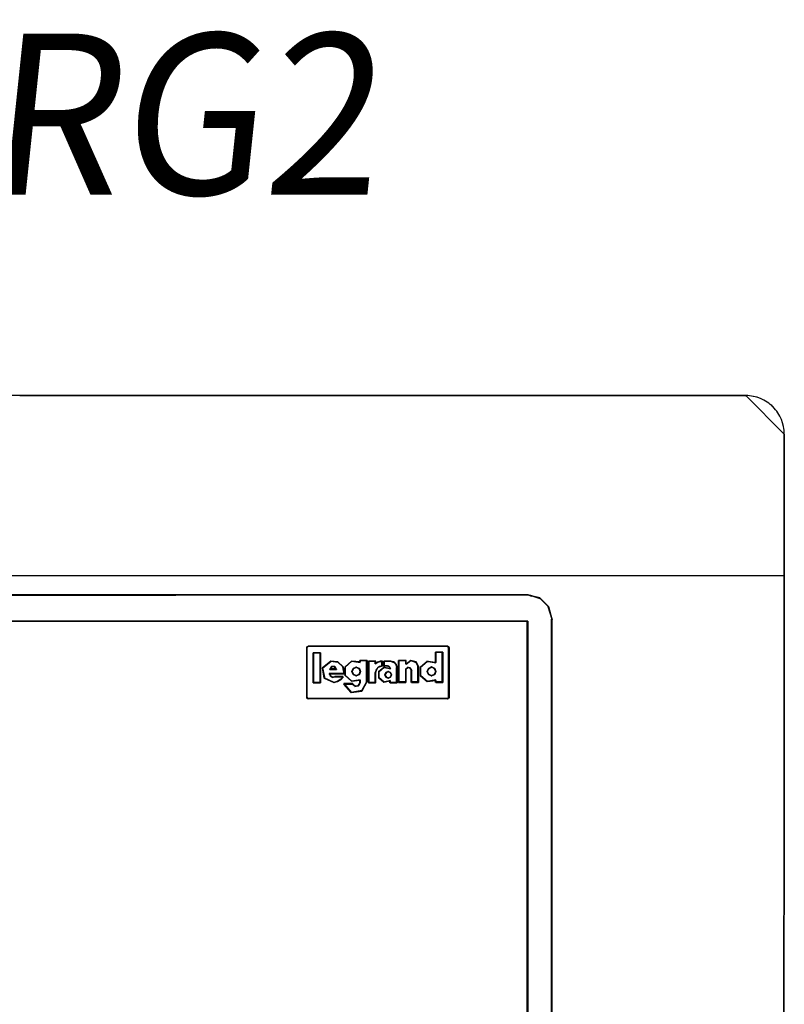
# Model space of a CAD drawing. Extents: x -558982 to 5119495, y -5290134 to 121759.
# Tile 213 of 256: x -466681 to -465495, y 31877 to 33405. Entities that reach past the tile are written whole.
import ezdxf

# ---------------------------------------------------------------- set-up
doc = ezdxf.new("R2010")
doc.units = 0
doc.header["$MEASUREMENT"] = 0
doc.layers.get('0').update_dxf_attribs({"color": 252})
doc.layers.add('$ IE_SCHEMAT', color=7, linetype='Continuous', lineweight=0)
doc.layers.add('50', color=7, linetype='Continuous')
doc.layers.add('60', color=7, linetype='Continuous')
doc.styles.add('R', font='romans.shx', dxfattribs={"width": 0.85})

# ---------------------------------------------------------------- blocks, each defined once
blk = doc.blocks.new('*U1026')
at = {"layer": '60', "color": 7}
blk.add_lwpolyline([(-35.827684, 3.02357), (314, 2.908559), (314, 24.904416), (314, 25.191944), (313.971253, 25.508224), (313.942505, 25.795751), (313.88501, 26.083279), (313.741273, 26.658334), (313.540041, 27.204636), (313.281314, 27.722186), (312.993839, 28.239736), (312.821355, 28.469758), (312.64887, 28.69978), (312.447638, 28.929802), (312.246406, 29.131071), (312.045174, 29.33234), (311.815194, 29.53361), (311.585214, 29.706126), (311.326487, 29.878643), (310.837781, 30.194923), (310.320327, 30.424945), (309.774125, 30.626214), (309.199176, 30.769978), (308.911702, 30.827483), (308.624227, 30.856236), (308.336753, 30.884989), (308.020531, 30.884989), (308.020531, 30.884989), (308.020531, 30.884989), (308.020531, 30.884989), (308.020531, 30.884989), (-29.848215, 31)], dxfattribs=at)
blk.add_lwpolyline([(-35.827684, 3.02357), (314, 2.908559), (314, 24.904416), (314, 25.191944), (313.971253, 25.508224), (313.942505, 25.795751), (313.88501, 26.083279), (313.741273, 26.658334), (313.540041, 27.204636), (313.281314, 27.722186), (312.993839, 28.239736), (312.821355, 28.469758), (312.64887, 28.69978), (312.447638, 28.929802), (312.246406, 29.131071), (312.045174, 29.33234), (311.815194, 29.53361), (311.585214, 29.706126), (311.326487, 29.878643), (310.837781, 30.194923), (310.320327, 30.424945), (309.774125, 30.626214), (309.199176, 30.769978), (308.911702, 30.827483), (308.624227, 30.856236), (308.336753, 30.884989), (308.020531, 30.884989), (308.020531, 30.884989), (308.020531, 30.884989), (308.020531, 30.884989), (308.020531, 30.884989), (-29.848215, 31)], dxfattribs=at)
for points in [[(-29.846999, 31), (308.019315, 30.883482), (-29.846999, 31)], [(308.016664, 30.883482), (308.016664, 30.912611), (308.016664, 30.912611), (308.016664, 30.912611), (308.016664, 30.883482), (308.016664, 30.883482), (308.016664, 30.883482), (308.016664, 30.883482), (308.016664, 30.883482)], [(308.016664, 30.883482), (308.016664, 30.912611), (308.016664, 30.912611), (308.016664, 30.912611), (308.016664, 30.883482), (308.016664, 30.883482), (308.016664, 30.883482), (308.016664, 30.883482), (308.016664, 30.883482)], [(314, 24.90134), (314, 25.18907), (313.971234, 25.505573), (313.942468, 25.793304), (313.884936, 26.081034), (313.741106, 26.656495), (313.539743, 27.203182), (313.280849, 27.721097), (312.993189, 28.239011), (312.820592, 28.469195), (312.647996, 28.69938), (312.446634, 28.929564), (312.245272, 29.130975), (312.043909, 29.332386), (311.813781, 29.533798), (311.583653, 29.706436), (311.324758, 29.879074), (310.835736, 30.195577), (310.317947, 30.425762), (309.742626, 30.627173), (309.196071, 30.771038), (308.908411, 30.828584), (308.591984, 30.857357), (308.304324, 30.88613), (308.016664, 30.88613), (314, 24.90134)], [(313.825033, -423.020506), (314, 24.903988), (313.825033, -423.020506)], [(313.997349, 24.903988), (313.997349, 24.903988), (313.997349, 24.903988)], [(313.997349, 24.903988), (313.997349, 24.903988), (313.997349, 24.903988)], [(314, 2.912724), (-35.827515, 3.027725), (-36, -400.568087), (313.827515, -400.654337), (314, 2.912724)], [(-35.827684, 3.027725), (314, 2.908559), (-35.827684, 3.027725)]]:
    blk.add_lwpolyline(points, close=True, dxfattribs=at)
blk = doc.blocks.new('*C1027')
at = {"layer": '50', "color": 7}
for points in [[(277.988639, -308.919879), (277.988639, -92.364282), (277.988639, -89.030361), (277.988639, -73.754035), (277.988639, -65.021152), (277.988639, -62.085311), (277.988639, -3.79145), (277.465886, -1.875689), (276.096772, -0.507289), (274.777444, -0.158969), (274.279584, -0.009689), (164.999394, -0.034569)], [(6.008797, -67.85232), (272.015062, -67.85232), (274.205643, -66.582098), (274.205643, -4.141941), (174.857805, -4.141941)], [(6.008797, -67.85232), (272.015062, -67.85232), (274.205643, -66.582098), (274.205643, -4.141941), (174.857805, -4.141941)], [(174.857805, -4.139345), (274.205643, -4.139345), (274.205643, -66.526159), (272.015062, -67.795296), (272.015062, -75.634086), (266.015856, -75.634086), (265.493104, -76.430407), (265.144602, -78.495866), (265.094816, -79.541038), (265.094816, -79.565923), (265.094816, -83.796381), (265.020137, -85.7623), (265.020137, -92.381723), (265.020137, -100.693328), (265.020137, -187.766109), (265.020137, -206.479664), (13.003722, -206.479664)]]:
    blk.add_lwpolyline(points, dxfattribs=at)
for points in [[(274.282522, -0.009689), (164.952092, -0.115614), (274.282522, -0.009689)], [(274.778262, -0.240077), (274.200341, -0.009689), (274.778262, -0.240077)], [(276.098466, -0.589631), (274.69608, -0.157984), (276.098466, -0.589631)], [(277.466389, -1.958718), (276.016285, -0.507539), (277.466389, -1.958718)], [(277.988639, -3.873321), (277.384208, -1.876626), (277.988639, -3.873321)], [(274.205643, -4.138135), (174.805908, -4.138135), (274.205643, -4.138135)], [(274.123461, -66.583862), (274.123461, -4.138135), (274.123461, -66.583862)], [(277.906457, -3.791229), (277.906457, -62.153529), (277.906457, -3.791229)], [(261.813788, -16.18716), (240.130541, -16.18716), (240.030618, -16.162031), (239.955676, -16.086645), (239.930695, -15.98613), (239.930695, -8.221335), (239.955676, -8.120819), (240.030618, -8.045433), (240.130541, -8.020304), (261.813788, -8.020304), (261.913711, -8.045433), (261.988653, -8.120819), (262.013634, -8.221335), (262.013634, -15.98613), (261.988653, -16.086645), (261.913711, -16.162031), (261.813788, -16.18716)], [(239.930695, -8.301007), (240.039386, -8.118285), (239.930695, -8.301007)], [(239.930695, -15.985902), (239.930695, -8.218915), (239.930695, -15.985902)], [(239.957205, -8.200378), (240.113615, -8.044138), (239.957205, -8.200378)], [(240.031433, -8.12623), (240.214353, -8.020304), (240.031433, -8.12623)], [(240.129521, -8.020304), (261.814808, -8.020304), (240.129521, -8.020304)], [(242.080667, -9.013356), (242.080667, -13.697911), (240.927476, -13.697911), (240.927476, -9.013356), (242.080667, -9.013356)], [(240.927476, -9.013356), (240.927476, -13.697911), (240.927476, -9.013356)], [(242.080667, -9.013356), (240.927476, -9.013356), (242.080667, -9.013356)], [(242.080667, -13.697911), (242.080667, -9.013356), (240.927476, -9.013356), (240.927476, -13.697911), (242.080667, -13.697911)], [(242.040901, -13.658189), (242.040901, -9.053078), (240.967241, -9.053078), (240.967241, -13.658189), (242.040901, -13.658189)], [(241.998485, -13.697911), (241.998485, -9.013356), (241.998485, -13.697911)], [(261.016853, -8.939208), (261.016853, -13.623763), (259.946818, -13.623763), (259.946818, -13.3199), (258.596536, -13.497153), (257.551979, -12.610886), (257.551979, -11.243503), (258.596536, -10.357235), (259.946818, -10.534489), (259.946818, -8.939208), (261.016853, -8.939208)], [(258.596536, -10.357235), (257.551979, -11.243503), (257.551979, -12.610886), (258.596536, -13.497153), (259.946818, -13.3199), (259.946818, -13.623763), (261.016853, -13.623763), (261.016853, -8.939208), (259.946818, -8.939208), (259.946818, -10.534489), (258.596536, -10.357235)], [(261.016853, -8.939208), (259.890172, -8.939208), (261.016853, -8.939208)], [(259.890172, -8.939208), (259.890172, -10.588998), (259.890172, -8.939208)], [(260.934671, -13.623763), (260.934671, -8.939208), (260.934671, -13.623763)], [(261.732626, -8.020304), (261.912895, -8.12623), (261.732626, -8.020304)], [(261.830714, -8.044138), (261.987124, -8.200378), (261.830714, -8.044138)], [(261.904942, -8.118285), (262.013634, -8.301007), (261.904942, -8.118285)], [(261.931452, -8.218915), (261.931452, -15.985902), (261.931452, -8.218915)], [(244.768651, -10.408678), (245.585, -11.199691), (245.712554, -12.296902), (243.442084, -12.296902), (243.59515, -12.654134), (243.952302, -12.83275), (244.334966, -12.7562), (245.559489, -12.7562), (245.202336, -13.189982), (244.717629, -13.49618), (244.156389, -13.623763), (242.651246, -12.985849), (242.396137, -11.378307), (243.646171, -10.332128), (244.768651, -10.408678)], [(243.697785, -10.332128), (242.396137, -11.433753), (243.697785, -10.332128)], [(242.396137, -11.378307), (242.651246, -12.985849), (244.156389, -13.623763), (244.717629, -13.49618), (245.202336, -13.189982), (245.559489, -12.7562), (244.334966, -12.7562), (243.952302, -12.83275), (243.59515, -12.654134), (243.442084, -12.296902), (245.712554, -12.296902), (245.585, -11.199691), (244.768651, -10.408678), (243.646171, -10.332128), (242.396137, -11.378307)], [(244.792653, -10.488368), (243.615603, -10.332128), (244.792653, -10.488368)], [(245.587957, -11.261624), (244.710472, -10.406276), (245.587957, -11.261624)], [(249.296724, -13.445509), (248.481855, -14.962688), (246.801187, -15.164979), (245.680742, -13.875377), (247.055834, -13.875377), (247.437804, -14.229385), (247.972562, -14.153526), (248.201744, -13.673086), (248.201744, -13.293792), (246.877581, -13.420223), (245.88446, -12.535202), (245.88446, -11.195027), (246.877581, -10.310006), (248.201744, -10.436438), (248.201744, -10.234147), (249.296724, -10.234147), (249.296724, -13.445509)], [(246.877581, -10.310006), (245.88446, -11.195027), (245.88446, -12.535202), (246.877581, -13.420223), (248.201744, -13.293792), (248.201744, -13.673086), (247.972562, -14.153526), (247.437804, -14.229385), (247.055834, -13.875377), (245.680742, -13.875377), (246.801187, -15.164979), (248.481855, -14.962688), (249.296724, -13.445509), (249.296724, -10.234147), (248.201744, -10.234147), (248.201744, -10.436438), (246.877581, -10.310006)], [(246.93202, -10.308295), (245.879568, -11.261624), (246.93202, -10.308295)], [(248.225715, -10.51485), (246.849839, -10.308295), (248.225715, -10.51485)], [(249.296724, -10.234147), (248.143533, -10.234147), (249.296724, -10.234147)], [(248.143533, -10.234147), (248.143533, -10.51485), (248.143533, -10.234147)], [(249.214543, -13.475467), (249.214543, -10.234147), (249.214543, -13.475467)], [(251.685287, -10.308295), (251.685287, -11.047384), (251.141829, -11.174813), (250.753645, -11.582587), (250.598372, -12.117789), (250.598372, -13.697911), (249.511456, -13.697911), (249.511456, -10.308295), (250.598372, -10.308295), (250.598372, -10.665097), (250.934798, -10.46121), (251.297103, -10.333781), (251.685287, -10.308295)], [(250.640788, -10.308295), (249.511456, -10.308295), (250.640788, -10.308295)], [(249.511456, -10.308295), (249.511456, -13.697911), (249.511456, -10.308295)], [(249.511456, -10.308295), (249.511456, -13.697911), (250.598372, -13.697911), (250.598372, -12.117789), (250.753645, -11.582587), (251.141829, -11.174813), (251.685287, -11.047384), (251.685287, -10.308295), (251.297103, -10.333781), (250.934798, -10.46121), (250.598372, -10.665097), (250.598372, -10.308295), (249.511456, -10.308295)], [(249.553872, -10.348017), (249.553872, -13.658189), (250.599697, -13.658189), (250.599697, -12.115101), (250.749101, -11.592443), (251.122609, -11.194226), (251.645522, -11.069784), (251.645522, -10.348017), (251.272013, -10.372906), (250.923405, -10.497348), (250.599697, -10.696456), (250.599697, -10.348017), (249.553872, -10.348017)], [(250.558606, -10.737293), (250.558606, -10.308295), (250.558606, -10.737293)], [(250.964211, -10.456591), (250.558606, -10.737293), (250.964211, -10.456591)], [(251.311494, -10.332128), (250.88203, -10.538683), (251.311494, -10.332128)], [(253.949252, -11.327728), (253.949252, -13.697911), (252.872941, -13.697911), (252.872941, -13.392081), (251.873509, -13.570482), (251.104715, -12.933336), (251.104715, -11.939388), (251.873509, -11.302243), (252.872941, -11.480643), (252.796061, -11.251271), (252.642303, -11.098356), (252.411664, -11.047384), (251.924762, -11.047384), (251.924762, -10.308295), (252.924194, -10.308295), (253.436723, -10.435724), (253.82112, -10.818012), (253.949252, -11.327728)], [(252.642303, -11.098356), (252.796061, -11.251271), (252.872941, -11.480643), (251.873509, -11.302243), (251.104715, -11.939388), (251.104715, -12.933336), (251.873509, -13.570482), (252.872941, -13.392081), (252.872941, -13.697911), (253.949252, -13.697911), (253.949252, -11.327728), (253.82112, -10.818012), (253.436723, -10.435724), (252.924194, -10.308295), (251.924762, -10.308295), (251.924762, -11.047384), (252.411664, -11.047384), (252.642303, -11.098356)], [(251.685287, -10.308295), (251.229313, -10.41422), (251.685287, -10.308295)], [(251.603105, -11.110681), (251.603105, -10.308295), (251.603105, -11.110681)], [(252.955122, -10.308295), (251.90267, -10.308295), (252.955122, -10.308295)], [(251.90267, -10.308295), (251.90267, -11.110681), (251.90267, -10.308295)], [(253.453513, -10.51485), (252.872941, -10.308295), (253.453513, -10.51485)], [(253.824654, -10.888237), (253.36868, -10.432757), (253.824654, -10.888237)], [(257.260367, -11.177123), (257.260367, -13.623763), (256.18651, -13.623763), (256.18651, -11.712325), (255.981966, -11.38101), (255.624013, -11.304552), (255.317197, -11.55941), (255.317197, -13.623763), (254.166635, -13.623763), (254.166635, -10.234147), (255.317197, -10.234147), (255.317197, -10.667406), (255.317197, -10.743864), (255.393901, -10.743864), (256.05867, -10.234147), (256.902415, -10.438034), (257.260367, -11.177123)], [(255.367544, -10.234147), (254.166635, -10.234147), (255.367544, -10.234147)], [(254.166635, -10.234147), (254.166635, -13.623763), (254.166635, -10.234147)], [(254.166635, -10.234147), (254.166635, -13.623763), (255.317197, -13.623763), (255.317197, -11.55941), (255.624013, -11.304552), (255.981966, -11.38101), (256.18651, -11.712325), (256.18651, -13.623763), (257.260367, -13.623763), (257.260367, -11.177123), (256.902415, -10.438034), (256.05867, -10.234147), (255.393901, -10.743864), (255.317197, -10.743864), (255.317197, -10.667406), (255.317197, -10.234147), (254.166635, -10.234147)], [(254.2064, -10.273869), (254.2064, -13.584041), (255.327384, -13.584041), (255.327384, -11.568072), (255.626314, -11.319187), (255.975064, -11.393852), (256.17435, -11.717403), (256.17435, -13.584041), (257.220602, -13.584041), (257.220602, -11.194744), (256.871852, -10.472977), (256.049796, -10.273869), (255.402117, -10.771639), (255.327384, -10.771639), (255.327384, -10.696974), (255.327384, -10.273869), (254.2064, -10.273869)], [(255.285363, -10.737293), (255.285363, -10.234147), (255.285363, -10.737293)], [(255.285363, -10.814089), (255.285363, -10.655201), (255.285363, -10.814089)], [(256.091271, -10.234147), (255.359591, -10.814089), (256.091271, -10.234147)], [(256.910434, -10.51485), (256.009089, -10.234147), (256.910434, -10.51485)], [(257.260367, -11.235143), (256.828252, -10.432757), (257.260367, -11.235143)], [(258.652149, -10.332128), (257.551979, -11.285458), (258.652149, -10.332128)], [(259.972354, -10.588998), (258.569968, -10.332128), (259.972354, -10.588998)], [(242.396137, -11.351661), (242.727514, -13.001451), (242.396137, -11.351661)], [(243.491005, -11.60853), (243.846241, -11.153051), (243.491005, -11.60853)], [(244.567317, -11.60853), (244.271331, -11.153051), (243.786991, -11.153051), (243.491005, -11.60853), (244.567317, -11.60853)], [(244.271331, -11.153051), (244.567317, -11.60853), (243.491005, -11.60853), (243.786991, -11.153051), (244.271331, -11.153051)], [(244.567317, -11.526438), (243.491005, -11.526438), (244.567317, -11.526438)], [(244.527552, -11.568808), (244.253437, -11.192773), (243.804885, -11.192773), (243.530771, -11.568808), (244.527552, -11.568808)], [(243.76406, -11.153051), (244.294262, -11.153051), (243.76406, -11.153051)], [(244.212081, -11.153051), (244.567317, -11.60853), (244.212081, -11.153051)], [(245.712554, -12.331472), (245.505775, -11.179532), (245.712554, -12.331472)], [(245.879568, -11.179532), (245.879568, -12.580397), (245.879568, -11.179532)], [(248.090513, -12.41849), (248.276084, -11.940872), (248.090513, -11.463254), (247.613331, -11.277513), (247.136148, -11.463254), (246.950578, -11.940872), (247.136148, -12.41849), (247.613331, -12.60423), (248.090513, -12.41849)], [(248.090513, -11.463254), (248.276084, -11.940872), (248.090513, -12.41849), (247.613331, -12.60423), (247.136148, -12.41849), (246.950578, -11.940872), (247.136148, -11.463254), (247.613331, -11.277513), (248.090513, -11.463254)], [(246.950578, -11.981918), (247.205075, -11.45229), (246.950578, -11.981918)], [(247.205075, -12.429453), (246.950578, -11.899826), (247.205075, -12.429453)], [(248.061882, -12.38989), (248.236319, -11.940872), (248.061882, -11.491854), (247.613331, -11.317235), (247.164779, -11.491854), (246.990343, -11.940872), (247.164779, -12.38989), (247.613331, -12.564508), (248.061882, -12.38989)], [(247.122893, -11.534383), (247.653096, -11.277513), (247.122893, -11.534383)], [(247.570915, -11.277513), (248.101117, -11.534383), (247.570915, -11.277513)], [(248.018936, -11.45229), (248.276084, -11.981918), (248.018936, -11.45229)], [(248.276084, -11.899826), (248.018936, -12.429453), (248.276084, -11.899826)], [(250.558606, -12.156695), (250.789244, -11.55292), (250.558606, -12.156695)], [(250.558606, -13.697911), (250.558606, -12.074603), (250.558606, -13.697911)], [(250.707063, -11.635012), (251.163037, -11.153051), (250.707063, -11.635012)], [(251.080856, -11.235143), (251.685287, -11.028588), (251.080856, -11.235143)], [(251.934482, -11.277513), (251.104715, -11.981918), (251.934482, -11.277513)], [(251.104715, -11.899826), (251.104715, -12.951136), (251.104715, -11.899826)], [(252.904753, -11.534383), (251.852301, -11.277513), (252.904753, -11.534383)], [(251.90267, -11.028588), (252.456732, -11.028588), (251.90267, -11.028588)], [(253.103579, -12.46415), (252.941663, -12.085806), (252.56386, -11.923659), (252.213042, -12.085806), (252.051127, -12.46415), (252.213042, -12.81547), (252.56386, -12.977617), (252.941663, -12.81547), (253.103579, -12.46415)], [(252.941663, -12.085806), (253.103579, -12.46415), (252.941663, -12.81547), (252.56386, -12.977617), (252.213042, -12.81547), (252.051127, -12.46415), (252.213042, -12.085806), (252.56386, -11.923659), (252.941663, -12.085806)], [(252.051127, -12.503601), (252.281765, -12.074603), (252.051127, -12.503601)], [(253.063814, -12.463132), (252.914133, -12.113306), (252.564879, -11.963381), (252.240572, -12.113306), (252.090892, -12.463132), (252.240572, -12.78797), (252.564879, -12.937895), (252.914133, -12.78797), (253.063814, -12.463132)], [(252.199583, -12.156695), (252.605188, -11.923659), (252.199583, -12.156695)], [(252.37455, -11.028588), (252.682068, -11.160995), (252.37455, -11.028588)], [(252.523007, -11.923659), (252.955122, -12.156695), (252.523007, -11.923659)], [(252.597235, -11.078903), (252.830525, -11.309291), (252.597235, -11.078903)], [(252.748343, -11.227199), (252.904753, -11.534383), (252.748343, -11.227199)], [(252.872941, -12.074603), (253.103579, -12.503601), (252.872941, -12.074603)], [(253.949252, -11.386087), (253.742473, -10.806145), (253.949252, -11.386087)], [(253.867071, -13.697911), (253.867071, -11.303995), (253.867071, -13.697911)], [(255.444423, -10.731997), (255.285363, -10.731997), (255.444423, -10.731997)], [(255.285363, -11.60853), (255.667109, -11.277513), (255.285363, -11.60853)], [(255.285363, -13.623763), (255.285363, -11.526438), (255.285363, -13.623763)], [(255.584927, -11.277513), (256.014391, -11.433753), (255.584927, -11.277513)], [(255.93221, -11.351661), (256.215868, -11.759474), (255.93221, -11.351661)], [(256.131036, -11.674734), (256.131036, -13.623763), (256.131036, -11.674734)], [(257.178186, -13.623763), (257.178186, -11.153051), (257.178186, -13.623763)], [(257.551979, -11.203365), (257.551979, -12.628063), (257.551979, -11.203365)], [(258.808151, -11.43905), (258.596478, -11.915714), (258.808151, -12.41886), (259.284416, -12.60423), (259.78714, -12.41886), (259.972354, -11.915714), (259.78714, -11.43905), (259.284416, -11.227199), (258.808151, -11.43905)], [(258.596478, -11.915714), (258.808151, -11.43905), (259.284416, -11.227199), (259.78714, -11.43905), (259.972354, -11.915714), (259.78714, -12.41886), (259.284416, -12.60423), (258.808151, -12.41886), (258.596478, -11.915714)], [(258.596478, -11.958085), (258.877485, -11.428457), (258.596478, -11.958085)], [(258.877485, -12.429453), (258.596478, -11.875992), (258.877485, -12.429453)], [(258.835681, -11.46655), (258.636243, -11.915714), (258.835681, -12.389833), (259.284416, -12.564508), (259.75808, -12.389833), (259.932589, -11.915714), (259.75808, -11.46655), (259.284416, -11.266921), (258.835681, -11.46655)], [(258.795304, -11.510549), (259.325507, -11.227199), (258.795304, -11.510549)], [(259.243325, -11.227199), (259.797387, -11.510549), (259.243325, -11.227199)], [(259.715205, -11.428457), (259.972354, -11.958085), (259.715205, -11.428457)], [(259.972354, -11.875992), (259.715205, -12.429453), (259.972354, -11.875992)], [(240.927476, -13.615819), (242.080667, -13.615819), (240.927476, -13.615819)], [(242.645332, -12.919358), (244.196175, -13.623763), (242.645332, -12.919358)], [(243.647415, -12.678378), (243.416777, -12.24938), (243.647415, -12.678378)], [(243.416777, -12.24938), (245.712554, -12.24938), (243.416777, -12.24938)], [(243.994698, -12.853155), (243.565234, -12.596286), (243.994698, -12.853155)], [(244.368491, -12.696915), (243.912517, -12.853155), (244.368491, -12.696915)], [(244.111343, -13.623763), (244.742284, -13.417208), (244.111343, -13.623763)], [(245.564098, -12.696915), (244.286309, -12.696915), (245.564098, -12.696915)], [(244.660102, -13.499301), (245.214164, -13.117969), (244.660102, -13.499301)], [(245.131983, -13.200061), (245.564098, -12.696915), (245.131983, -13.200061)], [(245.879568, -12.495656), (246.93202, -13.448986), (245.879568, -12.495656)], [(246.849839, -13.448986), (248.225715, -13.242431), (246.849839, -13.448986)], [(247.653096, -12.60423), (247.122893, -12.347361), (247.653096, -12.60423)], [(248.101117, -12.347361), (247.570915, -12.60423), (248.101117, -12.347361)], [(248.225715, -13.615819), (247.920848, -14.171927), (248.225715, -13.615819)], [(248.143533, -13.242431), (248.143533, -13.697911), (248.143533, -13.242431)], [(248.416588, -14.966369), (249.296724, -13.393375), (248.416588, -14.966369)], [(249.511456, -13.615819), (250.640788, -13.615819), (249.511456, -13.615819)], [(251.104715, -12.869044), (251.934482, -13.573448), (251.104715, -12.869044)], [(251.852301, -13.573448), (252.904753, -13.316579), (251.852301, -13.573448)], [(252.281765, -12.826674), (252.051127, -12.421509), (252.281765, -12.826674)], [(252.605188, -12.977617), (252.199583, -12.744581), (252.605188, -12.977617)], [(252.955122, -12.744581), (252.523007, -12.977617), (252.955122, -12.744581)], [(252.822571, -13.316579), (252.822571, -13.697911), (252.822571, -13.316579)], [(252.822571, -13.615819), (253.949252, -13.615819), (252.822571, -13.615819)], [(253.103579, -12.421509), (252.872941, -12.826674), (253.103579, -12.421509)], [(254.166635, -13.541671), (255.367544, -13.541671), (254.166635, -13.541671)], [(256.131036, -13.541671), (257.260367, -13.541671), (256.131036, -13.541671)], [(257.551979, -12.545971), (258.652149, -13.499301), (257.551979, -12.545971)], [(258.569968, -13.499301), (259.972354, -13.242431), (258.569968, -13.499301)], [(259.325507, -12.60423), (258.795304, -12.347361), (259.325507, -12.60423)], [(259.797387, -12.347361), (259.243325, -12.60423), (259.797387, -12.347361)], [(259.890172, -13.242431), (259.890172, -13.623763), (259.890172, -13.242431)], [(259.890172, -13.541671), (261.016853, -13.541671), (259.890172, -13.541671)], [(247.106987, -13.814429), (245.680742, -13.814429), (247.106987, -13.814429)], [(245.680742, -13.814429), (246.857792, -15.164979), (245.680742, -13.814429)], [(246.775611, -15.164979), (248.498769, -14.884276), (246.775611, -15.164979)], [(247.48078, -14.246075), (247.024806, -13.814429), (247.48078, -14.246075)], [(248.00303, -14.089835), (247.398599, -14.246075), (248.00303, -14.089835)], [(240.039386, -16.086531), (239.930695, -15.903809), (240.039386, -16.086531)], [(240.113615, -16.160679), (239.957205, -16.004439), (240.113615, -16.160679)], [(240.214353, -16.18716), (240.031433, -16.078586), (240.214353, -16.18716)], [(261.814808, -16.105068), (240.129521, -16.105068), (261.814808, -16.105068)], [(261.773982, -16.18716), (261.856694, -16.120957), (261.939405, -16.054753), (261.89805, -16.120957), (261.732626, -16.18716), (261.732626, -16.18716), (261.773982, -16.18716)], [(261.912895, -16.078586), (261.732626, -16.18716), (261.912895, -16.078586)], [(261.732626, -16.105068), (261.732626, -16.105068), (261.732626, -16.105068), (261.732626, -16.105068)], [(261.987124, -16.004439), (261.830714, -16.160679), (261.987124, -16.004439)], [(261.857224, -16.136845), (261.987124, -16.004439), (261.922174, -16.070642), (261.857224, -16.136845)], [(261.904942, -16.062698), (262.013634, -15.903809), (262.013634, -16.009735), (261.904942, -16.062698)], [(262.013634, -15.903809), (261.904942, -16.086531), (262.013634, -15.903809)], [(261.904942, -16.086531), (261.904942, -16.086531), (261.904942, -15.980605), (261.904942, -16.086531), (261.904942, -16.086531)], [(277.906457, -62.071436), (277.906457, -65.090313), (277.906457, -62.071436)]]:
    blk.add_lwpolyline(points, close=True, dxfattribs=at)

msp = doc.modelspace()

# ---------------------------------------------------------------- block references
at = {"xscale": 10, "yscale": 10, "zscale": 10}
for name in ['*U1026', '*C1027']:
    msp.add_blockref(name, (-468635.2, 32512.7), dxfattribs=at)

# ---------------------------------------------------------------- texts
at = {"layer": '$ IE_SCHEMAT', "color": 0, "ltscale": 2, "insert": (-468849.2, 33383.6), "char_height": 250, "attachment_point": 1, "style": 'R'}
msp.add_mtext_dynamic_manual_height_columns('\\Q6;\\W0.95;Widok tablicy RG2', width=19698.092, gutter_width=40, heights=[0], dxfattribs=at)

doc.saveas('drawing.dxf')
